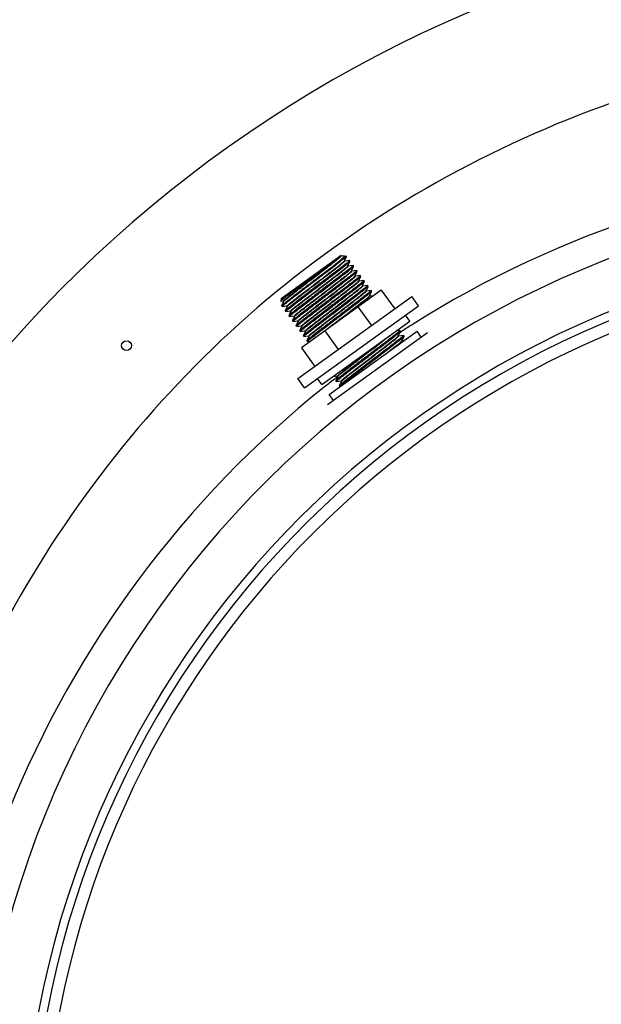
# Model space of a CAD drawing. Header units: millimetres. Extents: x 0 to 297, y 0 to 210.
# Tile 8 of 27: x 146.14 to 148.03, y 132.74 to 135.93. Entities that reach past the tile are written whole.
import ezdxf

# ---------------------------------------------------------------- set-up
doc = ezdxf.new("R2010")
doc.units = ezdxf.units.MM
doc.header["$LTSCALE"] = 16.335
doc.layers.get('0').update_dxf_attribs({"linetype": 'CONTINUOUS'})
doc.layers.add('AXES_REF', color=7, linetype='CONTINUOUS')

msp = doc.modelspace()

# ---------------------------------------------------------------- linework, layer by layer
at = {"color": 7, "linetype": 'Continuous'}
for p, q in [((146.9937, 135.0261), (147.1882, 135.1665)), ((147.205, 135.1638), (147.1846, 135.1491)), ((147.1869, 135.1652), (147.1879, 135.1662)), ((147.1874, 135.1648), (147.1882, 135.1665)), ((147.1879, 135.1662), (147.1882, 135.1665)), ((147.1979, 135.1649), (147.1881, 135.1639)), ((147.1979, 135.1649), (147.1984, 135.1649)), ((147.1984, 135.1649), (147.205, 135.1638)), ((147.1991, 135.1486), (147.2056, 135.1629)), ((147.2154, 135.1493), (147.1998, 135.1477)), ((147.2056, 135.1629), (147.2052, 135.1624)), ((147.2056, 135.1631), (147.2056, 135.1629)), ((147.2108, 135.1324), (147.2173, 135.1467)), ((147.2154, 135.1493), (147.2156, 135.1492)), ((147.2173, 135.1467), (147.2173, 135.1469)), ((147.2271, 135.1331), (147.2115, 135.1315)), ((147.2225, 135.1161), (147.229, 135.1305)), ((147.2388, 135.1168), (147.2232, 135.1153)), ((147.2271, 135.1331), (147.2273, 135.133)), ((147.229, 135.1305), (147.229, 135.1307)), ((147.2345, 135.1006), (147.2407, 135.1143)), ((147.2388, 135.1168), (147.239, 135.1168)), ((147.2407, 135.1143), (147.2407, 135.1144)), ((147.1249, 135.0494), (147.1696, 135.0834)), ((147.2342, 135.0999), (147.2345, 135.1006)), ((147.2342, 135.0997), (147.2342, 135.0999)), ((147.2505, 135.1006), (147.2349, 135.099)), ((147.2459, 135.0837), (147.2462, 135.0844)), ((147.2459, 135.0835), (147.2459, 135.0837)), ((147.2462, 135.0844), (147.2524, 135.0981)), ((147.2622, 135.0844), (147.2466, 135.0828)), ((147.2505, 135.1006), (147.2507, 135.1006)), ((147.2524, 135.0981), (147.2524, 135.0982)), ((147.2579, 135.0682), (147.2641, 135.0818)), ((147.2622, 135.0844), (147.2624, 135.0844)), ((147.2641, 135.0818), (147.2641, 135.082)), ((147.319, 135.0537), (147.0595, 134.8665)), ((147.1796, 135.0695), (147.1348, 135.0355)), ((147.2576, 135.0675), (147.2579, 135.0682)), ((147.2576, 135.0673), (147.2576, 135.0675)), ((147.2739, 135.0682), (147.2583, 135.0666)), ((147.2693, 135.0513), (147.2758, 135.0656)), ((147.2856, 135.052), (147.27, 135.0504)), ((147.2739, 135.0682), (147.2741, 135.0681)), ((147.2758, 135.0656), (147.2758, 135.0658)), ((147.2813, 135.0357), (147.2875, 135.0494)), ((147.2856, 135.052), (147.2858, 135.0519)), ((147.2875, 135.0494), (147.2875, 135.0496)), ((147.319, 135.0537), (147.3627, 134.9932)), ((146.9937, 135.0261), (146.9922, 135.0174)), ((146.9923, 135.0174), (147.0014, 135.0183)), ((147.0018, 135.0169), (146.9956, 135.0031)), ((147.0021, 135.0174), (147.0018, 135.0169)), ((147.0021, 135.0176), (147.0021, 135.0174)), ((147.281, 135.0351), (147.2813, 135.0357)), ((147.281, 135.0348), (147.281, 135.0351)), ((147.2936, 135.0354), (147.2817, 135.0342)), ((146.9956, 135.0029), (146.9956, 135.0031)), ((146.9973, 135.0005), (146.9975, 135.0005)), ((146.9975, 135.0005), (147.0131, 135.0021)), ((147.0138, 135.0012), (147.0073, 134.9869)), ((147.0073, 134.9869), (147.0073, 134.9867)), ((147.0092, 134.9843), (147.009, 134.9843)), ((147.0092, 134.9843), (147.0248, 134.9859)), ((147.0138, 135.0013), (147.0138, 135.0012)), ((147.0255, 134.985), (147.019, 134.9706)), ((147.0255, 134.985), (147.0255, 134.985)), ((147.243, 134.9989), (147.2867, 134.9383)), ((147.019, 134.9706), (147.019, 134.9705)), ((147.0209, 134.9681), (147.0207, 134.9681)), ((147.0209, 134.9681), (147.0365, 134.9696)), ((147.0372, 134.9688), (147.0307, 134.9544)), ((147.0307, 134.9544), (147.0307, 134.9542)), ((147.0326, 134.9518), (147.0324, 134.9519)), ((147.0326, 134.9518), (147.0482, 134.9534)), ((147.0372, 134.9688), (147.0372, 134.9688)), ((147.0489, 134.9525), (147.0424, 134.9382)), ((147.0489, 134.9526), (147.0489, 134.9525)), ((147.0424, 134.9382), (147.0424, 134.938)), ((147.0443, 134.9356), (147.0441, 134.9357)), ((147.0443, 134.9356), (147.0599, 134.9372)), ((147.0606, 134.9363), (147.0541, 134.922)), ((147.0541, 134.922), (147.0541, 134.9218)), ((147.056, 134.9194), (147.0558, 134.9194)), ((147.056, 134.9194), (147.0716, 134.921)), ((147.0606, 134.9364), (147.0606, 134.9363)), ((147.0723, 134.9201), (147.0658, 134.9058)), ((147.0723, 134.9202), (147.0723, 134.9201)), ((147.1355, 134.9213), (147.1792, 134.8608)), ((147.4685, 134.9149), (147.1441, 134.6809)), ((147.3792, 134.9222), (147.3676, 134.921)), ((147.3749, 134.906), (147.3811, 134.9196)), ((147.3792, 134.9222), (147.3794, 134.9222)), ((147.3811, 134.9196), (147.3811, 134.9198)), ((147.0658, 134.9058), (147.0658, 134.9056)), ((147.0677, 134.9032), (147.0675, 134.9032)), ((147.0677, 134.9032), (147.0833, 134.9048)), ((147.0837, 134.9033), (147.0775, 134.8895)), ((147.0775, 134.8895), (147.0775, 134.8894)), ((147.0794, 134.887), (147.0792, 134.887)), ((147.0794, 134.887), (147.0893, 134.888)), ((147.084, 134.9039), (147.0837, 134.9033)), ((147.084, 134.9041), (147.084, 134.9039)), ((147.3746, 134.9053), (147.3749, 134.906)), ((147.3746, 134.9051), (147.3746, 134.9053)), ((147.3909, 134.906), (147.3753, 134.9044)), ((147.3863, 134.8891), (147.3866, 134.8897)), ((147.3866, 134.8897), (147.3928, 134.9034)), ((147.391, 134.8886), (147.387, 134.8882)), ((147.3909, 134.906), (147.3911, 134.906)), ((147.3928, 134.9034), (147.3928, 134.9036)), ((147.0595, 134.8665), (147.1032, 134.8059)), ((147.1632, 134.7736), (147.177, 134.775)), ((147.1712, 134.7598), (147.1711, 134.7596)), ((147.1773, 134.7736), (147.1712, 134.7598)), ((147.173, 134.7572), (147.1728, 134.7572)), ((147.173, 134.7572), (147.1887, 134.7588)), ((147.1776, 134.7741), (147.1773, 134.7736)), ((147.1776, 134.7743), (147.1776, 134.7741)), ((147.1893, 134.7579), (147.1829, 134.7436)), ((147.1893, 134.758), (147.1893, 134.7579)), ((147.1829, 134.7436), (147.1828, 134.7434)), ((147.1847, 134.741), (147.1845, 134.741)), ((147.1847, 134.741), (147.1866, 134.7412))]:
    msp.add_line(p, q, dxfattribs=at)
at = {"color": 9, "linetype": 'Continuous'}
for p, q in [((147.1867, 135.1639), (147.1872, 135.1645)), ((147.1872, 135.1645), (147.1874, 135.1647)), ((147.1985, 135.1478), (147.199, 135.1484)), ((147.199, 135.1484), (147.1991, 135.1486)), ((147.2102, 135.1316), (147.2107, 135.1322)), ((147.2107, 135.1322), (147.2108, 135.1324)), ((147.222, 135.1155), (147.2225, 135.1161)), ((147.2341, 135.0998), (147.2342, 135.0999)), ((147.2341, 135.0997), (147.2341, 135.0998)), ((147.2455, 135.0832), (147.2458, 135.0835)), ((147.2458, 135.0835), (147.2459, 135.0836)), ((147.2572, 135.0669), (147.2576, 135.0674)), ((147.2576, 135.0674), (147.2576, 135.0675)), ((147.2686, 135.0504), (147.2691, 135.051)), ((147.2691, 135.051), (147.2693, 135.0513)), ((147.0021, 135.0174), (147.0023, 135.0177)), ((147.2805, 135.0343), (147.2809, 135.0349)), ((147.2809, 135.0349), (147.281, 135.0351)), ((147.0138, 135.0012), (147.0139, 135.0015)), ((147.0139, 135.0015), (147.0141, 135.0017)), ((147.0255, 134.985), (147.0256, 134.9852)), ((147.0256, 134.9852), (147.0259, 134.9855)), ((147.0489, 134.9525), (147.0491, 134.9528)), ((147.0491, 134.9528), (147.0496, 134.9534)), ((147.0606, 134.9363), (147.0607, 134.9366)), ((147.0607, 134.9366), (147.0612, 134.9371)), ((147.0723, 134.9201), (147.0724, 134.9203)), ((147.0724, 134.9203), (147.0728, 134.9208)), ((147.3824, 134.9177), (147.3781, 134.9149)), ((147.3828, 134.917), (147.3786, 134.9142)), ((147.0833, 134.9048), (147.0832, 134.9048)), ((147.084, 134.9039), (147.0842, 134.9042)), ((147.0842, 134.9042), (147.0847, 134.9048)), ((147.2699, 134.8484), (147.3193, 134.8862)), ((147.3742, 134.9047), (147.3746, 134.9052)), ((147.3746, 134.9052), (147.3746, 134.9053)), ((147.3859, 134.8884), (147.3863, 134.889)), ((147.3863, 134.889), (147.3863, 134.8891)), ((147.1776, 134.7741), (147.1777, 134.7744)), ((147.1777, 134.7744), (147.1782, 134.7749)), ((147.1893, 134.7579), (147.1894, 134.7581)), ((147.1894, 134.7581), (147.1899, 134.7587))]:
    msp.add_line(p, q, dxfattribs=at)
at = {"color": 7, "linetype": 'Continuous'}
for points in [[(147.1881, 135.1639), (147.188, 135.1639), (147.188, 135.1639), (147.1878, 135.164), (147.1876, 135.1641), (147.1875, 135.1643), (147.1874, 135.1645), (147.1874, 135.1647), (147.1874, 135.1648)], [(147.1998, 135.1477), (147.1997, 135.1477), (147.1996, 135.1477), (147.1995, 135.1478), (147.1993, 135.1479), (147.1992, 135.1481), (147.1991, 135.1483), (147.1991, 135.1485), (147.1991, 135.1486)], [(147.2115, 135.1315), (147.2115, 135.1315), (147.2114, 135.1315), (147.2112, 135.1315), (147.211, 135.1316), (147.2109, 135.1318), (147.2108, 135.1321), (147.2108, 135.1323), (147.2108, 135.1324)], [(147.2232, 135.1153), (147.2232, 135.1153), (147.2231, 135.1153), (147.2229, 135.1153), (147.2228, 135.1154), (147.2226, 135.1156), (147.2225, 135.1159), (147.2225, 135.1161), (147.2225, 135.1161)], [(147.2349, 135.099), (147.2348, 135.099), (147.2348, 135.099), (147.2347, 135.0991), (147.2345, 135.0991), (147.2343, 135.0993), (147.2342, 135.0995), (147.2342, 135.0997), (147.2342, 135.0997)], [(147.2466, 135.0828), (147.2466, 135.0828), (147.2465, 135.0828), (147.2464, 135.0828), (147.2462, 135.0829), (147.246, 135.0831), (147.2459, 135.0833), (147.2459, 135.0835), (147.2459, 135.0835)], [(147.2583, 135.0666), (147.2583, 135.0666), (147.2582, 135.0666), (147.2581, 135.0666), (147.2579, 135.0667), (147.2577, 135.0669), (147.2576, 135.0671), (147.2576, 135.0673), (147.2576, 135.0673)], [(147.27, 135.0504), (147.2699, 135.0504), (147.2698, 135.0504), (147.2696, 135.0505), (147.2694, 135.0507), (147.2693, 135.0509), (147.2693, 135.0512), (147.2693, 135.0512)], [(147.0014, 135.0183), (147.0015, 135.0183), (147.0017, 135.0182), (147.002, 135.0181), (147.0021, 135.0178), (147.0021, 135.0176), (147.0021, 135.0176)], [(147.2817, 135.0342), (147.2817, 135.0342), (147.2816, 135.0342), (147.2815, 135.0342), (147.2813, 135.0343), (147.2811, 135.0345), (147.281, 135.0347), (147.281, 135.0348), (147.281, 135.0348)], [(147.0131, 135.0021), (147.0132, 135.0021), (147.0132, 135.0021), (147.0134, 135.002), (147.0135, 135.002), (147.0137, 135.0018), (147.0138, 135.0016), (147.0138, 135.0014), (147.0138, 135.0013), (147.0138, 135.0013)], [(147.0248, 134.9859), (147.0249, 134.9859), (147.0249, 134.9859), (147.0251, 134.9858), (147.0252, 134.9857), (147.0254, 134.9856), (147.0255, 134.9853), (147.0255, 134.9851), (147.0255, 134.985), (147.0255, 134.985)], [(147.0365, 134.9696), (147.0366, 134.9696), (147.0366, 134.9696), (147.0368, 134.9696), (147.0369, 134.9695), (147.0371, 134.9694), (147.0372, 134.9691), (147.0372, 134.9689), (147.0372, 134.9688), (147.0372, 134.9688)], [(147.0482, 134.9534), (147.0483, 134.9534), (147.0483, 134.9534), (147.0485, 134.9534), (147.0486, 134.9533), (147.0488, 134.9531), (147.0489, 134.9529), (147.0489, 134.9527), (147.0489, 134.9526), (147.0489, 134.9526)], [(147.0599, 134.9372), (147.06, 134.9372), (147.06, 134.9372), (147.0602, 134.9372), (147.0603, 134.9371), (147.0605, 134.9369), (147.0606, 134.9367), (147.0606, 134.9365), (147.0606, 134.9364), (147.0606, 134.9364)], [(147.0716, 134.921), (147.0717, 134.921), (147.0717, 134.921), (147.0719, 134.9209), (147.072, 134.9209), (147.0722, 134.9207), (147.0723, 134.9205), (147.0723, 134.9203), (147.0723, 134.9202), (147.0723, 134.9202)], [(147.0834, 134.9048), (147.0834, 134.9048), (147.0836, 134.9047), (147.0839, 134.9045), (147.084, 134.9043), (147.084, 134.9041), (147.084, 134.9041)], [(147.3753, 134.9044), (147.3753, 134.9044), (147.3752, 134.9044), (147.3751, 134.9044), (147.3749, 134.9045), (147.3747, 134.9047), (147.3746, 134.9049), (147.3746, 134.9051), (147.3746, 134.9051)], [(147.3863, 134.8887), (147.3863, 134.8888), (147.3863, 134.889), (147.3863, 134.8891)], [(147.387, 134.8882), (147.387, 134.8882), (147.3868, 134.8882), (147.3867, 134.8883), (147.3865, 134.8884), (147.3864, 134.8886), (147.3863, 134.8887)], [(147.177, 134.775), (147.177, 134.775), (147.1771, 134.775), (147.1773, 134.7749), (147.1775, 134.7747), (147.1776, 134.7745), (147.1776, 134.7743), (147.1776, 134.7743)], [(147.1886, 134.7588), (147.1887, 134.7588), (147.1888, 134.7588), (147.1889, 134.7587), (147.189, 134.7587), (147.1892, 134.7585), (147.1893, 134.7583), (147.1893, 134.7581), (147.1893, 134.758), (147.1893, 134.758)]]:
    msp.add_lwpolyline(points, dxfattribs=at)
for centre, radius, start, end in [((149.2208, 132.144), 4.14, 27.9613, 171.1056), ((149.2208, 132.144), 3.04, 91.5084, 88.4916), ((147.1595, 135.1963), 0.0414, 311.0097, 311.3717)]:
    msp.add_arc(centre, radius, start, end, dxfattribs=at)
at = {"color": 9, "linetype": 'Continuous'}
for centre, radius, start, end in [((149.2208, 132.144), 3.2272, 91.4205, 88.5795), ((149.2208, 132.144), 3.0673, 91.4947, 88.5051), ((149.2208, 132.144), 3.001, 92.9675, 177.0325), ((147.0055, 135.0153), 0.00403, 140.9487, 142.8282), ((149.3835, 132.0087), 3.6796, 127.6609, 127.8205), ((149.2126, 132.115), 3.3473, 122.3974, 123.1466), ((149.2107, 132.1175), 3.3442, 127.6634, 128.4072), ((149.2112, 132.117), 3.3449, 127.4766, 127.6634)]:
    msp.add_arc(centre, radius, start, end, dxfattribs=at)
for points, knots in [([(149.1408, 135.8631), (148.3204, 135.8441), (146.6458, 135.1716), (145.8198, 133.5921), (145.6835, 132.7841)], [0, 0, 0, 0, 0.500351, 1, 1, 1, 1]), ([(147.0014, 135.0183), (147.001, 135.0183), (147.0037, 135.0216), (147.0064, 135.0231), (147.0144, 135.0302), (147.029, 135.0414), (147.0534, 135.0605), (147.0858, 135.0852), (147.1196, 135.111), (147.1498, 135.1339), (147.1716, 135.1514), (147.1833, 135.1603), (147.1867, 135.1639)], [0, 0, 0, 0, 0.00536, 0.028151, 0.068004, 0.123509, 0.272971, 0.455183, 0.644159, 0.812943, 0.937456, 1, 1, 1, 1]), ([(147.0023, 135.0178), (147.0051, 135.0212), (147.0165, 135.0295), (147.0374, 135.0466), (147.0676, 135.0694), (147.1017, 135.0956), (147.1347, 135.1207), (147.1597, 135.1402), (147.1747, 135.1517), (147.1829, 135.159), (147.1857, 135.1605), (147.1885, 135.164), (147.1881, 135.1639)], [0, 0, 0, 0, 0.055636, 0.176365, 0.344442, 0.535158, 0.720514, 0.873278, 0.930145, 0.97103, 0.994457, 1, 1, 1, 1]), ([(147.0131, 135.0021), (147.0127, 135.002), (147.0154, 135.0054), (147.0181, 135.0069), (147.0262, 135.0141), (147.0409, 135.0254), (147.0655, 135.0446), (147.098, 135.0693), (147.1319, 135.0952), (147.1621, 135.1182), (147.1837, 135.1355), (147.1953, 135.1443), (147.1985, 135.1478)], [0, 0, 0, 0, 0.005415, 0.028363, 0.068459, 0.124288, 0.274578, 0.457636, 0.647117, 0.81575, 0.939276, 1, 1, 1, 1]), ([(147.0141, 135.0017), (147.017, 135.0051), (147.0284, 135.0135), (147.0495, 135.0307), (147.0797, 135.0535), (147.1137, 135.0796), (147.1466, 135.1046), (147.1715, 135.124), (147.1864, 135.1355), (147.1947, 135.1428), (147.1974, 135.1443), (147.2002, 135.1477), (147.1998, 135.1477)], [0, 0, 0, 0, 0.056722, 0.177983, 0.346135, 0.536587, 0.721469, 0.87373, 0.93039, 0.971124, 0.994467, 1, 1, 1, 1]), ([(147.1874, 135.1647), (147.1874, 135.1648), (147.1874, 135.1648), (147.1874, 135.1648), (147.1874, 135.1648)], [0, 0, 0, 0, 0.516826, 1, 1, 1, 1]), ([(147.0248, 134.9859), (147.0244, 134.9858), (147.0271, 134.9892), (147.0298, 134.9907), (147.0379, 134.9979), (147.0526, 135.0091), (147.0772, 135.0283), (147.1097, 135.0531), (147.1436, 135.079), (147.1737, 135.1019), (147.1953, 135.1193), (147.207, 135.1281), (147.2102, 135.1316)], [0, 0, 0, 0, 0.005416, 0.028357, 0.068439, 0.124248, 0.274487, 0.457495, 0.646948, 0.815589, 0.939172, 1, 1, 1, 1]), ([(147.0259, 134.9855), (147.0288, 134.989), (147.0403, 134.9975), (147.0615, 135.0147), (147.0917, 135.0376), (147.1257, 135.0636), (147.1585, 135.0886), (147.1833, 135.1079), (147.1982, 135.1194), (147.2064, 135.1266), (147.2091, 135.1281), (147.2119, 135.1315), (147.2115, 135.1315)], [0, 0, 0, 0, 0.057781, 0.179656, 0.347958, 0.538176, 0.722588, 0.874322, 0.930752, 0.971302, 0.99452, 1, 1, 1, 1]), ([(147.1695, 135.0736), (147.1815, 135.0829), (147.1988, 135.097), (147.2172, 135.1101), (147.222, 135.1155)], [0, 0, 0, 0, 0.677215, 1, 1, 1, 1]), ([(147.1703, 135.0725), (147.178, 135.0784), (147.1905, 135.0881), (147.2103, 135.1036), (147.2154, 135.1079), (147.2244, 135.1154), (147.2232, 135.1153)], [0, 0, 0, 0, 0.424875, 0.749743, 0.946734, 1, 1, 1, 1]), ([(147.0365, 134.9696), (147.0357, 134.9696), (147.042, 134.9754), (147.0462, 134.9786), (147.0613, 134.9908), (147.0782, 135.0038), (147.0996, 135.0202), (147.1302, 135.0436), (147.1539, 135.0616), (147.1695, 135.0736)], [0, 0, 0, 0, 0.015659, 0.075798, 0.176969, 0.312576, 0.47368, 0.649683, 1, 1, 1, 1]), ([(147.0482, 134.9534), (147.0478, 134.9534), (147.0507, 134.9569), (147.0534, 134.9584), (147.0618, 134.9658), (147.0769, 134.9774), (147.1021, 134.9971), (147.1353, 135.0223), (147.1695, 135.0485), (147.1997, 135.0712), (147.2201, 135.0884), (147.2316, 135.0963), (147.2341, 135.0997)], [0, 0, 0, 0, 0.005618, 0.029288, 0.070567, 0.127947, 0.281934, 0.468425, 0.65974, 0.827482, 0.946767, 1, 1, 1, 1]), ([(147.0496, 134.9534), (147.0527, 134.9567), (147.0635, 134.965), (147.0836, 134.9811), (147.1117, 135.0025), (147.1436, 135.0269), (147.1753, 135.0512), (147.2028, 135.0721), (147.2218, 135.0876), (147.2321, 135.0952), (147.2347, 135.0983)], [0, 0, 0, 0, 0.057884, 0.172572, 0.329343, 0.507982, 0.685442, 0.838825, 0.948357, 1, 1, 1, 1]), ([(147.0599, 134.9372), (147.0595, 134.9372), (147.0623, 134.9406), (147.065, 134.9421), (147.0732, 134.9493), (147.088, 134.9608), (147.1129, 134.9801), (147.1457, 135.0051), (147.1796, 135.0311), (147.2098, 135.054), (147.231, 135.0712), (147.2425, 135.0797), (147.2455, 135.0832)], [0, 0, 0, 0, 0.005493, 0.028712, 0.069251, 0.12566, 0.277332, 0.461674, 0.651844, 0.820147, 0.942088, 1, 1, 1, 1]), ([(147.0612, 134.9371), (147.0642, 134.9404), (147.0749, 134.9485), (147.0948, 134.9645), (147.1227, 134.9858), (147.1546, 135.0102), (147.1864, 135.0345), (147.214, 135.0555), (147.2333, 135.0711), (147.2436, 135.0789), (147.2463, 135.082)], [0, 0, 0, 0, 0.056623, 0.170264, 0.32634, 0.504731, 0.682422, 0.836491, 0.947076, 1, 1, 1, 1]), ([(147.2347, 135.0983), (147.2348, 135.0985), (147.2353, 135.0987), (147.2349, 135.0991), (147.2349, 135.099)], [0, 0, 0, 0, 0.724882, 1, 1, 1, 1]), ([(147.2459, 135.0836), (147.2459, 135.0837), (147.2459, 135.0837), (147.2459, 135.0837), (147.2459, 135.0837)], [0, 0, 0, 0, 0.521103, 1, 1, 1, 1]), ([(147.2463, 135.082), (147.2465, 135.0822), (147.247, 135.0825), (147.2467, 135.0828), (147.2466, 135.0828)], [0, 0, 0, 0, 0.741615, 1, 1, 1, 1]), ([(147.0372, 134.9688), (147.0379, 134.9703), (147.0428, 134.9736), (147.0511, 134.9812), (147.0651, 134.9918), (147.0827, 135.0056), (147.1033, 135.0213), (147.1329, 135.0439), (147.1554, 135.0611), (147.1703, 135.0725)], [0, 0, 0, 0, 0.029398, 0.098859, 0.204383, 0.339675, 0.496587, 0.665709, 1, 1, 1, 1]), ([(147.0716, 134.921), (147.0712, 134.9209), (147.074, 134.9243), (147.0767, 134.9259), (147.0848, 134.9331), (147.0996, 134.9444), (147.1243, 134.9637), (147.157, 134.9886), (147.191, 135.0146), (147.2212, 135.0375), (147.2425, 135.0548), (147.2541, 135.0634), (147.2572, 135.0669)], [0, 0, 0, 0, 0.005461, 0.02857, 0.068929, 0.125103, 0.276215, 0.460037, 0.649929, 0.818367, 0.94095, 1, 1, 1, 1]), ([(147.0728, 134.9208), (147.076, 134.9243), (147.0876, 134.9331), (147.1092, 134.9504), (147.1394, 134.9733), (147.1733, 134.9993), (147.2059, 135.0241), (147.2305, 135.0433), (147.2452, 135.0546), (147.2533, 135.0618), (147.256, 135.0633), (147.2587, 135.0666), (147.2583, 135.0666)], [0, 0, 0, 0, 0.060262, 0.183574, 0.352227, 0.541894, 0.725204, 0.875708, 0.9316, 0.971719, 0.994644, 1, 1, 1, 1]), ([(147.0832, 134.9048), (147.0827, 134.9049), (147.0863, 134.9079), (147.0887, 134.9105), (147.0973, 134.9172), (147.1072, 134.9251), (147.1202, 134.9352), (147.1408, 134.9511), (147.1689, 134.9726), (147.2024, 134.9981), (147.2323, 135.0209), (147.2538, 135.0381), (147.2653, 135.0469), (147.2686, 135.0504)], [0, 0, 0, 0, 0.007341, 0.031952, 0.073234, 0.129754, 0.199516, 0.280046, 0.461689, 0.649106, 0.815903, 0.938601, 1, 1, 1, 1]), ([(147.0847, 134.9048), (147.0882, 134.9084), (147.1, 134.9175), (147.1219, 134.9349), (147.1521, 134.9579), (147.1858, 134.9837), (147.2182, 135.0083), (147.2425, 135.0274), (147.2571, 135.0385), (147.265, 135.0456), (147.2677, 135.0471), (147.2704, 135.0504), (147.27, 135.0504)], [0, 0, 0, 0, 0.063236, 0.188219, 0.357215, 0.546152, 0.728107, 0.877154, 0.932433, 0.972085, 0.994724, 1, 1, 1, 1]), ([(147.1353, 134.9216), (147.1501, 134.933), (147.1805, 134.9563), (147.2235, 134.9887), (147.2566, 135.0153), (147.2754, 135.0288), (147.2805, 135.0343)], [0, 0, 0, 0, 0.30557, 0.625122, 0.877861, 1, 1, 1, 1]), ([(147.1639, 134.9418), (147.1776, 134.9523), (147.204, 134.9724), (147.2355, 134.9965), (147.2572, 135.0134), (147.2691, 135.0227), (147.2768, 135.0292), (147.2808, 135.0324), (147.2817, 135.0337)], [0, 0, 0, 0, 0.34605, 0.665995, 0.796544, 0.898715, 0.967599, 1, 1, 1, 1]), ([(147.2817, 135.0337), (147.2818, 135.0338), (147.282, 135.0341), (147.2817, 135.0342), (147.2817, 135.0342)], [0, 0, 0, 0, 0.623472, 1, 1, 1, 1]), ([(147.1782, 134.7749), (147.1805, 134.7774), (147.1884, 134.7836), (147.2034, 134.7957), (147.2248, 134.8122), (147.2596, 134.8389), (147.3017, 134.8709), (147.3348, 134.8963), (147.3491, 134.9077)], [0, 0, 0, 0, 0.046908, 0.138883, 0.267622, 0.421413, 0.74711, 1, 1, 1, 1]), ([(147.1886, 134.7588), (147.1882, 134.7587), (147.191, 134.7622), (147.1937, 134.7637), (147.2018, 134.7709), (147.2167, 134.7822), (147.2414, 134.8016), (147.2741, 134.8264), (147.3081, 134.8524), (147.3382, 134.8753), (147.3596, 134.8926), (147.3711, 134.9012), (147.3742, 134.9047)], [0, 0, 0, 0, 0.005468, 0.028598, 0.068991, 0.125209, 0.276426, 0.460347, 0.650291, 0.818703, 0.941165, 1, 1, 1, 1]), ([(147.1899, 134.7587), (147.1931, 134.7622), (147.2048, 134.771), (147.2264, 134.7884), (147.2566, 134.8113), (147.2904, 134.8372), (147.323, 134.862), (147.3476, 134.8812), (147.3623, 134.8924), (147.3703, 134.8996), (147.373, 134.9011), (147.3757, 134.9045), (147.3753, 134.9044)], [0, 0, 0, 0, 0.060848, 0.184489, 0.353209, 0.542732, 0.725775, 0.875991, 0.931763, 0.97179, 0.994659, 1, 1, 1, 1]), ([(147.3427, 134.8538), (147.3526, 134.8614), (147.3668, 134.8731), (147.3819, 134.884), (147.3859, 134.8884)], [0, 0, 0, 0, 0.677158, 1, 1, 1, 1]), ([(147.3725, 134.8752), (147.3764, 134.8784), (147.3778, 134.8798), (147.3884, 134.8883), (147.387, 134.8882)], [0, 0, 0, 0, 0.783179, 1, 1, 1, 1]), ([(147.1769, 134.775), (147.1763, 134.775), (147.18, 134.7786), (147.1828, 134.7808), (147.1922, 134.7886), (147.2083, 134.8012), (147.2352, 134.822), (147.2576, 134.8391), (147.2699, 134.8484)], [0, 0, 0, 0, 0.014257, 0.067247, 0.157524, 0.281541, 0.609819, 1, 1, 1, 1]), ([(147.177, 134.775), (147.1769, 134.775), (147.1769, 134.775), (147.1769, 134.775), (147.1769, 134.775)], [0, 0, 0, 0, 0.525131, 1, 1, 1, 1]), ([(147.1332, 134.7381), (146.6857, 134.3833), (146.1995, 133.7313), (145.9813, 132.9951), (145.9422, 132.8042)], [0, 0, 0, 0, 0.745608, 1, 1, 1, 1])]:
    msp.add_open_spline(points, degree=3, knots=knots, dxfattribs=at)
msp.add_open_spline([(149.0208, 135.4583), (148.4608, 135.4249), (147.8928, 135.2419), (147.4192, 134.9413)], degree=3, dxfattribs=at)
at = {"color": 7, "linetype": 'Continuous'}
for points, knots in [([(146.9956, 135.0031), (146.996, 135.0038), (146.9982, 135.0055), (147.0021, 135.0092), (147.0088, 135.0144), (147.0216, 135.0246), (147.0421, 135.0403), (147.0703, 135.0618), (147.1013, 135.0854), (147.1398, 135.1146), (147.1676, 135.1358), (147.1846, 135.1491)], [0, 0, 0, 0, 0.01033, 0.033452, 0.068901, 0.115853, 0.239567, 0.39291, 0.561377, 0.729027, 1, 1, 1, 1]), ([(147.2052, 135.1624), (147.202, 135.1588), (147.1896, 135.1498), (147.1667, 135.1312), (147.1337, 135.1064), (147.0963, 135.0779), (147.0646, 135.0539), (147.0411, 135.0359), (147.0261, 135.0244), (147.0145, 135.0151), (147.0046, 135.0079), (147.0012, 135.0036), (146.9968, 135.0012), (146.9973, 135.0005)], [0, 0, 0, 0, 0.054746, 0.172633, 0.336945, 0.524285, 0.707959, 0.79012, 0.861802, 0.920434, 0.963915, 0.990707, 1, 1, 1, 1]), ([(147.0928, 135.0939), (147.1132, 135.1091), (147.1444, 135.133), (147.1763, 135.156), (147.1867, 135.1651)], [0, 0, 0, 0, 0.649613, 1, 1, 1, 1]), ([(147.2156, 135.1492), (147.2157, 135.1491), (147.2148, 135.1482), (147.2137, 135.147), (147.2112, 135.1449), (147.2062, 135.1407), (147.1975, 135.1338), (147.1848, 135.1239), (147.1691, 135.1118), (147.1443, 135.0929), (147.1249, 135.0781), (147.1114, 135.068)], [0, 0, 0, 0, 0.005359, 0.019931, 0.043859, 0.076959, 0.169359, 0.293635, 0.445032, 0.617742, 1, 1, 1, 1]), ([(147.1131, 135.0656), (147.1262, 135.0755), (147.1505, 135.094), (147.1791, 135.1157), (147.1977, 135.1303), (147.2076, 135.1379), (147.2134, 135.1433), (147.2168, 135.1456), (147.2173, 135.1467)], [0, 0, 0, 0, 0.373078, 0.692336, 0.816905, 0.911759, 0.97348, 1, 1, 1, 1]), ([(147.1984, 135.1649), (147.2, 135.1647), (147.1916, 135.1546), (147.1887, 135.1528), (147.1846, 135.1491)], [0, 0, 0, 0, 0.221724, 1, 1, 1, 1]), ([(147.2273, 135.133), (147.2274, 135.1328), (147.2265, 135.132), (147.2254, 135.1308), (147.2229, 135.1286), (147.2179, 135.1245), (147.2092, 135.1176), (147.1965, 135.1076), (147.1808, 135.0956), (147.1561, 135.0767), (147.1366, 135.0619), (147.1231, 135.0517)], [0, 0, 0, 0, 0.005359, 0.019931, 0.043859, 0.076959, 0.169359, 0.293635, 0.445032, 0.617742, 1, 1, 1, 1]), ([(147.1366, 135.0332), (147.1496, 135.0431), (147.1739, 135.0615), (147.2025, 135.0833), (147.2211, 135.0979), (147.231, 135.1055), (147.2368, 135.1108), (147.2402, 135.1132), (147.2407, 135.1143)], [0, 0, 0, 0, 0.373075, 0.692335, 0.816903, 0.911756, 0.973478, 1, 1, 1, 1]), ([(147.1696, 135.0834), (147.1776, 135.0895), (147.1917, 135.1005), (147.2104, 135.1144), (147.2214, 135.1244), (147.2281, 135.1285), (147.229, 135.1305)], [0, 0, 0, 0, 0.396666, 0.709509, 0.915558, 1, 1, 1, 1]), ([(147.239, 135.1168), (147.2392, 135.1164), (147.237, 135.1149), (147.235, 135.1125), (147.2295, 135.1083), (147.2229, 135.1029), (147.2141, 135.0961), (147.1996, 135.0848), (147.1879, 135.0758), (147.1796, 135.0695)], [0, 0, 0, 0, 0.018323, 0.070329, 0.155502, 0.27222, 0.418189, 0.590497, 1, 1, 1, 1]), ([(147.0928, 135.0939), (147.08, 135.0843), (147.0614, 135.0705), (147.0378, 135.0527), (147.0227, 135.0414), (147.0105, 135.032), (147.0008, 135.0251), (146.996, 135.0201), (146.9924, 135.0184), (146.9922, 135.0174)], [0, 0, 0, 0, 0.378772, 0.550533, 0.701522, 0.825997, 0.919284, 0.977951, 1, 1, 1, 1]), ([(147.2507, 135.1006), (147.2508, 135.1004), (147.2499, 135.0995), (147.2488, 135.0984), (147.2463, 135.0962), (147.2413, 135.092), (147.2326, 135.0852), (147.2199, 135.0752), (147.2042, 135.0631), (147.1795, 135.0443), (147.16, 135.0295), (147.1465, 135.0193)], [0, 0, 0, 0, 0.005359, 0.019931, 0.043859, 0.076959, 0.169359, 0.293635, 0.445032, 0.617742, 1, 1, 1, 1]), ([(147.1483, 135.0169), (147.1613, 135.0269), (147.1856, 135.0453), (147.2142, 135.0671), (147.2328, 135.0817), (147.2427, 135.0893), (147.2485, 135.0946), (147.2519, 135.097), (147.2524, 135.0981)], [0, 0, 0, 0, 0.373075, 0.692337, 0.816904, 0.911756, 0.973478, 1, 1, 1, 1]), ([(147.2624, 135.0844), (147.2625, 135.0842), (147.2616, 135.0833), (147.2605, 135.0821), (147.258, 135.08), (147.253, 135.0758), (147.2443, 135.0689), (147.2316, 135.059), (147.2159, 135.0469), (147.1912, 135.028), (147.1717, 135.0133), (147.1583, 135.0031)], [0, 0, 0, 0, 0.005359, 0.019931, 0.043859, 0.076959, 0.169359, 0.293635, 0.445032, 0.617742, 1, 1, 1, 1]), ([(147.16, 135.0007), (147.173, 135.0106), (147.1973, 135.0291), (147.2259, 135.0509), (147.2445, 135.0655), (147.2544, 135.0731), (147.2602, 135.0784), (147.2636, 135.0808), (147.2641, 135.0818)], [0, 0, 0, 0, 0.373077, 0.692339, 0.816904, 0.911757, 0.973479, 1, 1, 1, 1]), ([(147.1114, 135.068), (147.0984, 135.058), (147.0741, 135.0396), (147.0455, 135.0178), (147.0269, 135.0032), (147.017, 134.9956), (147.0112, 134.9903), (147.0078, 134.9879), (147.0073, 134.9869)], [0, 0, 0, 0, 0.373078, 0.69234, 0.816905, 0.911756, 0.973478, 1, 1, 1, 1]), ([(147.009, 134.9843), (147.0089, 134.9845), (147.0098, 134.9854), (147.0109, 134.9865), (147.0134, 134.9887), (147.0184, 134.9929), (147.0271, 134.9998), (147.0398, 135.0097), (147.0555, 135.0218), (147.0802, 135.0406), (147.0997, 135.0554), (147.1131, 135.0656)], [0, 0, 0, 0, 0.005357, 0.019931, 0.04386, 0.076958, 0.169358, 0.293638, 0.445035, 0.617745, 1, 1, 1, 1]), ([(147.1231, 135.0517), (147.1101, 135.0418), (147.0858, 135.0234), (147.0572, 135.0016), (147.0386, 134.987), (147.0287, 134.9794), (147.0229, 134.9741), (147.0195, 134.9717), (147.019, 134.9706)], [0, 0, 0, 0, 0.373078, 0.69234, 0.816905, 0.911756, 0.973478, 1, 1, 1, 1]), ([(147.0207, 134.9681), (147.0206, 134.9683), (147.0215, 134.9691), (147.0226, 134.9703), (147.0251, 134.9725), (147.0301, 134.9766), (147.0388, 134.9835), (147.0515, 134.9935), (147.0672, 135.0055), (147.0919, 135.0244), (147.1114, 135.0392), (147.1249, 135.0494)], [0, 0, 0, 0, 0.005357, 0.019931, 0.04386, 0.076958, 0.169358, 0.293639, 0.445037, 0.617745, 1, 1, 1, 1]), ([(147.2741, 135.0681), (147.2742, 135.068), (147.2733, 135.0671), (147.2722, 135.0659), (147.2697, 135.0638), (147.2647, 135.0596), (147.256, 135.0527), (147.2433, 135.0428), (147.2276, 135.0307), (147.2029, 135.0118), (147.1834, 134.997), (147.17, 134.9869)], [0, 0, 0, 0, 0.005359, 0.019931, 0.043859, 0.076959, 0.169359, 0.293635, 0.445032, 0.617742, 1, 1, 1, 1]), ([(147.1717, 134.9845), (147.1847, 134.9944), (147.209, 135.0129), (147.2376, 135.0346), (147.2562, 135.0492), (147.2661, 135.0568), (147.2719, 135.0622), (147.2753, 135.0645), (147.2758, 135.0656)], [0, 0, 0, 0, 0.37308, 0.692342, 0.816906, 0.911758, 0.973479, 1, 1, 1, 1]), ([(147.2858, 135.0519), (147.2859, 135.0517), (147.285, 135.0509), (147.2839, 135.0497), (147.2814, 135.0475), (147.2764, 135.0434), (147.2677, 135.0365), (147.255, 135.0265), (147.2393, 135.0145), (147.2146, 134.9956), (147.1951, 134.9808), (147.1817, 134.9706)], [0, 0, 0, 0, 0.005359, 0.01993, 0.043859, 0.076958, 0.169358, 0.293635, 0.445032, 0.617741, 1, 1, 1, 1]), ([(147.1834, 134.9683), (147.1964, 134.9782), (147.2207, 134.9966), (147.2493, 135.0184), (147.2679, 135.033), (147.2778, 135.0406), (147.2836, 135.046), (147.287, 135.0483), (147.2875, 135.0494)], [0, 0, 0, 0, 0.373083, 0.692342, 0.816907, 0.911759, 0.97348, 1, 1, 1, 1]), ([(146.9922, 135.0174), (146.9922, 135.0174), (146.9923, 135.0174), (146.9923, 135.0174), (146.9923, 135.0174)], [0, 0, 0, 0, 0.420503, 1, 1, 1, 1]), ([(147.1348, 135.0355), (147.1218, 135.0256), (147.0975, 135.0072), (147.0689, 134.9854), (147.0503, 134.9708), (147.0404, 134.9632), (147.0346, 134.9579), (147.0312, 134.9555), (147.0307, 134.9544)], [0, 0, 0, 0, 0.373078, 0.69234, 0.816905, 0.911756, 0.973478, 1, 1, 1, 1]), ([(147.0324, 134.9519), (147.0323, 134.9521), (147.0332, 134.9529), (147.0343, 134.9541), (147.0368, 134.9563), (147.0418, 134.9604), (147.0505, 134.9673), (147.0632, 134.9773), (147.0789, 134.9893), (147.1036, 135.0082), (147.1231, 135.023), (147.1366, 135.0332)], [0, 0, 0, 0, 0.005357, 0.019931, 0.043859, 0.076957, 0.169359, 0.293641, 0.445038, 0.617744, 1, 1, 1, 1]), ([(147.1465, 135.0193), (147.1335, 135.0094), (147.1092, 134.991), (147.0806, 134.9692), (147.062, 134.9546), (147.0521, 134.947), (147.0463, 134.9416), (147.0429, 134.9393), (147.0424, 134.9382)], [0, 0, 0, 0, 0.373078, 0.69234, 0.816905, 0.911756, 0.973478, 1, 1, 1, 1]), ([(147.0441, 134.9357), (147.044, 134.9359), (147.0449, 134.9367), (147.046, 134.9379), (147.0485, 134.94), (147.0535, 134.9442), (147.0622, 134.9511), (147.0749, 134.9611), (147.0906, 134.9731), (147.1154, 134.992), (147.1348, 135.0068), (147.1483, 135.0169)], [0, 0, 0, 0, 0.005357, 0.01993, 0.043857, 0.076954, 0.169355, 0.293637, 0.445032, 0.61774, 1, 1, 1, 1]), ([(147.1583, 135.0031), (147.1452, 134.9932), (147.1209, 134.9747), (147.0923, 134.9529), (147.0737, 134.9383), (147.0638, 134.9308), (147.058, 134.9254), (147.0546, 134.923), (147.0541, 134.922)], [0, 0, 0, 0, 0.373078, 0.69234, 0.816905, 0.911756, 0.973478, 1, 1, 1, 1]), ([(147.0558, 134.9194), (147.0557, 134.9196), (147.0566, 134.9205), (147.0577, 134.9217), (147.0602, 134.9238), (147.0652, 134.928), (147.0739, 134.9349), (147.0866, 134.9448), (147.1023, 134.9569), (147.1271, 134.9758), (147.1465, 134.9905), (147.16, 135.0007)], [0, 0, 0, 0, 0.005357, 0.019929, 0.043856, 0.076953, 0.169353, 0.293633, 0.445027, 0.617737, 1, 1, 1, 1]), ([(147.17, 134.9869), (147.1569, 134.9769), (147.1326, 134.9585), (147.104, 134.9367), (147.0854, 134.9221), (147.0755, 134.9145), (147.0697, 134.9092), (147.0663, 134.9068), (147.0658, 134.9058)], [0, 0, 0, 0, 0.373078, 0.69234, 0.816905, 0.911756, 0.973478, 1, 1, 1, 1]), ([(147.0675, 134.9032), (147.0674, 134.9034), (147.0683, 134.9043), (147.0694, 134.9054), (147.0719, 134.9076), (147.0769, 134.9118), (147.0856, 134.9187), (147.0983, 134.9286), (147.114, 134.9407), (147.1388, 134.9595), (147.1582, 134.9743), (147.1717, 134.9845)], [0, 0, 0, 0, 0.005357, 0.019929, 0.043857, 0.076954, 0.169354, 0.293632, 0.445024, 0.617736, 1, 1, 1, 1]), ([(147.1817, 134.9706), (147.1686, 134.9607), (147.1443, 134.9423), (147.1157, 134.9205), (147.0971, 134.9059), (147.0872, 134.8983), (147.0814, 134.893), (147.078, 134.8906), (147.0775, 134.8895)], [0, 0, 0, 0, 0.373078, 0.69234, 0.816905, 0.911756, 0.973478, 1, 1, 1, 1]), ([(147.0792, 134.887), (147.0791, 134.8872), (147.08, 134.888), (147.0811, 134.8892), (147.0836, 134.8914), (147.0886, 134.8955), (147.0973, 134.9024), (147.11, 134.9124), (147.1257, 134.9244), (147.1505, 134.9433), (147.1699, 134.9581), (147.1834, 134.9683)], [0, 0, 0, 0, 0.005357, 0.01993, 0.043858, 0.076955, 0.169355, 0.293632, 0.445026, 0.617737, 1, 1, 1, 1]), ([(147.3794, 134.9222), (147.3795, 134.922), (147.3786, 134.9211), (147.3775, 134.9199), (147.375, 134.9178), (147.37, 134.9136), (147.3613, 134.9067), (147.3486, 134.8968), (147.3329, 134.8847), (147.3082, 134.8658), (147.2887, 134.8511), (147.2753, 134.8409)], [0, 0, 0, 0, 0.005359, 0.019931, 0.043859, 0.076959, 0.169359, 0.293635, 0.445032, 0.617742, 1, 1, 1, 1]), ([(147.277, 134.8385), (147.29, 134.8485), (147.3143, 134.8669), (147.3429, 134.8887), (147.3615, 134.9033), (147.3714, 134.9109), (147.3773, 134.9162), (147.3806, 134.9186), (147.3811, 134.9196)], [0, 0, 0, 0, 0.373083, 0.692343, 0.816907, 0.911759, 0.97348, 1, 1, 1, 1]), ([(147.3911, 134.906), (147.3912, 134.9058), (147.3903, 134.9049), (147.3892, 134.9037), (147.3867, 134.9016), (147.3817, 134.8974), (147.373, 134.8905), (147.3603, 134.8806), (147.3446, 134.8685), (147.3199, 134.8496), (147.3004, 134.8348), (147.287, 134.8247)], [0, 0, 0, 0, 0.005359, 0.019931, 0.043859, 0.076959, 0.169359, 0.293635, 0.445032, 0.617742, 1, 1, 1, 1]), ([(147.2887, 134.8223), (147.3017, 134.8322), (147.326, 134.8507), (147.3546, 134.8724), (147.3732, 134.887), (147.3831, 134.8946), (147.389, 134.9), (147.3923, 134.9024), (147.3928, 134.9034)], [0, 0, 0, 0, 0.373082, 0.692341, 0.816907, 0.91176, 0.97348, 1, 1, 1, 1]), ([(147.2753, 134.8409), (147.2622, 134.831), (147.2379, 134.8125), (147.2093, 134.7908), (147.1907, 134.7761), (147.1808, 134.7686), (147.175, 134.7632), (147.1716, 134.7608), (147.1712, 134.7598)], [0, 0, 0, 0, 0.373078, 0.69234, 0.816905, 0.911756, 0.973478, 1, 1, 1, 1]), ([(147.1728, 134.7572), (147.1727, 134.7574), (147.1736, 134.7583), (147.1747, 134.7595), (147.1773, 134.7616), (147.1822, 134.7658), (147.1909, 134.7727), (147.2037, 134.7826), (147.2193, 134.7947), (147.2441, 134.8136), (147.2635, 134.8283), (147.277, 134.8385)], [0, 0, 0, 0, 0.005357, 0.01993, 0.043857, 0.076954, 0.169355, 0.293631, 0.445024, 0.617736, 1, 1, 1, 1]), ([(147.287, 134.8247), (147.2739, 134.8147), (147.2496, 134.7963), (147.221, 134.7745), (147.2024, 134.7599), (147.1925, 134.7523), (147.1867, 134.747), (147.1833, 134.7446), (147.1829, 134.7436)], [0, 0, 0, 0, 0.373078, 0.69234, 0.816905, 0.911756, 0.973478, 1, 1, 1, 1]), ([(147.1845, 134.741), (147.1844, 134.7412), (147.1853, 134.7421), (147.1864, 134.7433), (147.189, 134.7454), (147.1939, 134.7496), (147.2026, 134.7565), (147.2154, 134.7664), (147.231, 134.7785), (147.2558, 134.7973), (147.2752, 134.8121), (147.2887, 134.8223)], [0, 0, 0, 0, 0.005357, 0.019931, 0.043858, 0.076957, 0.169357, 0.293634, 0.445029, 0.617741, 1, 1, 1, 1])]:
    msp.add_open_spline(points, degree=3, knots=knots, dxfattribs=at)
at = {"layer": 'AXES_REF', "color": 7, "linetype": 'Continuous'}
for p, q in [((147.2056, 135.1631), (147.205, 135.1638)), ((147.2173, 135.1469), (147.2156, 135.1492)), ((147.229, 135.1307), (147.2273, 135.133)), ((147.2407, 135.1144), (147.239, 135.1168)), ((147.2524, 135.0982), (147.2507, 135.1006)), ((147.2641, 135.082), (147.2624, 135.0844)), ((147.2758, 135.0658), (147.2741, 135.0681)), ((147.2875, 135.0496), (147.2858, 135.0519)), ((147.048, 134.7662), (147.4178, 135.0329)), ((147.4397, 135.0027), (147.4178, 135.0329)), ((146.9973, 135.0005), (146.9956, 135.0029)), ((147.009, 134.9843), (147.0073, 134.9867)), ((147.0699, 134.7359), (147.4397, 135.0027)), ((147.0207, 134.9681), (147.019, 134.9705)), ((147.0324, 134.9519), (147.0307, 134.9542)), ((147.1261, 134.7468), (147.4116, 134.9528)), ((147.4116, 134.9528), (147.3975, 134.9722)), ((147.0441, 134.9357), (147.0424, 134.938)), ((147.0558, 134.9194), (147.0541, 134.9218)), ((147.1495, 134.7144), (147.435, 134.9203)), ((147.3811, 134.9198), (147.3794, 134.9222)), ((147.449, 134.9009), (147.435, 134.9203)), ((147.0675, 134.9032), (147.0658, 134.9056)), ((147.0792, 134.887), (147.0775, 134.8894)), ((147.3928, 134.9036), (147.3911, 134.906)), ((147.0699, 134.7359), (147.048, 134.7662)), ((147.1261, 134.7468), (147.1121, 134.7663)), ((147.1728, 134.7572), (147.1711, 134.7596)), ((147.1845, 134.741), (147.1828, 134.7434)), ((147.1635, 134.6949), (147.1495, 134.7144))]:
    msp.add_line(p, q, dxfattribs=at)
msp.add_circle((146.4914, 134.8734), 0.016, dxfattribs=at)

doc.saveas('drawing.dxf')
